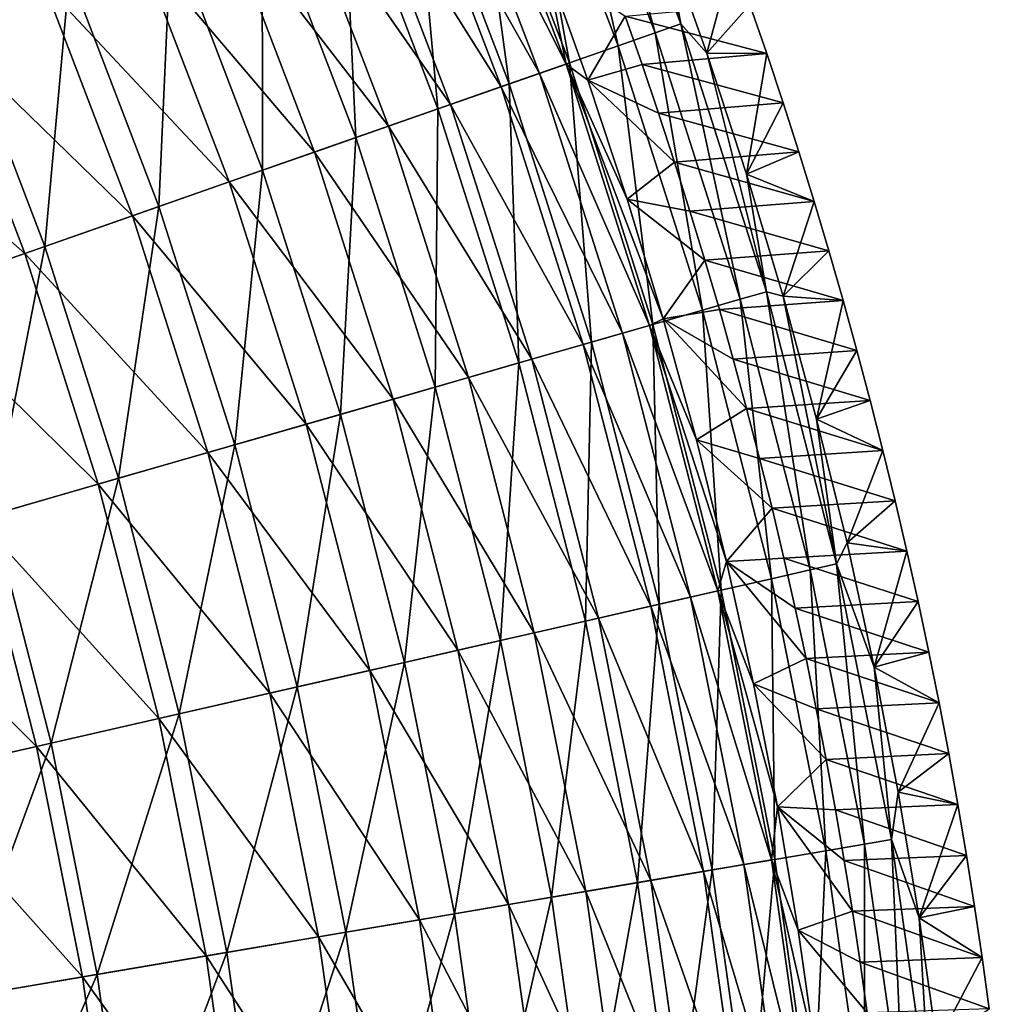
# Model space of a CAD drawing. Header units: millimetres. Extents: x -63 to 63, y -63 to 63.
# Tile 88 of 107: x 50 to 62, y 8 to 20. Entities that reach past the tile are written whole.
import ezdxf

# ---------------------------------------------------------------- set-up
doc = ezdxf.new("R2010")
doc.units = ezdxf.units.MM
doc.header["$LTSCALE"] = 106.095679
for name, color, linetype in [('10', 7, 'CONTINUOUS'), ('11', 7, 'CONTINUOUS'), ('7', 7, 'CONTINUOUS'), ('8', 7, 'CONTINUOUS'), ('9', 7, 'CONTINUOUS')]:
    doc.layers.add(name, color=color, linetype=linetype)

msp = doc.modelspace()

# ---------------------------------------------------------------- linework, layer by layer
at = {"layer": '10', "linetype": 'Continuous'}
for points in [[(56.732, 21.198, -42.056), (57.716, 20.533, -62.004), (57.255, 19.742, -42.056), (56.732, 21.198, -42.056)], [(57.716, 20.533, -62.004), (57.926, 19.934, -62.004), (57.255, 19.742, -42.056), (57.716, 20.533, -62.004)], [(57.926, 19.934, -62.004), (58.129, 19.333, -62.004), (57.255, 19.742, -42.056), (57.926, 19.934, -62.004)], [(58.129, 19.333, -62.004), (58.326, 18.73, -62.004), (57.255, 19.742, -42.056), (58.129, 19.333, -62.004)], [(57.255, 19.742, -42.056), (58.326, 18.73, -62.004), (57.741, 18.273, -42.056), (57.255, 19.742, -42.056)], [(58.326, 18.73, -62.004), (58.517, 18.125, -62.004), (57.741, 18.273, -42.056), (58.326, 18.73, -62.004)], [(58.517, 18.125, -62.004), (58.702, 17.518, -62.004), (57.741, 18.273, -42.056), (58.517, 18.125, -62.004)], [(57.741, 18.273, -42.056), (58.702, 17.518, -62.004), (58.188, 16.793, -42.056), (57.741, 18.273, -42.056)], [(58.702, 17.518, -62.004), (58.88, 16.909, -62.004), (58.188, 16.793, -42.056), (58.702, 17.518, -62.004)], [(58.88, 16.909, -62.004), (59.052, 16.298, -62.004), (58.188, 16.793, -42.056), (58.88, 16.909, -62.004)], [(59.052, 16.298, -62.004), (59.217, 15.686, -62.004), (58.188, 16.793, -42.056), (59.052, 16.298, -62.004)], [(58.188, 16.793, -42.056), (59.217, 15.686, -62.004), (58.598, 15.301, -42.056), (58.188, 16.793, -42.056)], [(59.217, 15.686, -62.004), (59.377, 15.071, -62.004), (58.598, 15.301, -42.056), (59.217, 15.686, -62.004)], [(59.377, 15.071, -62.004), (59.53, 14.456, -62.004), (58.598, 15.301, -42.056), (59.377, 15.071, -62.004)], [(58.598, 15.301, -42.056), (59.53, 14.456, -62.004), (58.97, 13.8, -42.056), (58.598, 15.301, -42.056)], [(59.53, 14.456, -62.004), (59.676, 13.838, -62.004), (58.97, 13.8, -42.056), (59.53, 14.456, -62.004)], [(59.676, 13.838, -62.004), (59.816, 13.22, -62.004), (58.97, 13.8, -42.056), (59.676, 13.838, -62.004)], [(59.816, 13.22, -62.004), (59.95, 12.599, -62.004), (58.97, 13.8, -42.056), (59.816, 13.22, -62.004)], [(58.97, 13.8, -42.056), (59.95, 12.599, -62.004), (59.303, 12.289, -42.056), (58.97, 13.8, -42.056)], [(59.95, 12.599, -62.004), (60.077, 11.978, -62.004), (59.303, 12.289, -42.056), (59.95, 12.599, -62.004)], [(60.077, 11.978, -62.004), (60.198, 11.355, -62.004), (59.303, 12.289, -42.056), (60.077, 11.978, -62.004)], [(59.303, 12.289, -42.056), (60.198, 11.355, -62.004), (59.598, 10.77, -42.056), (59.303, 12.289, -42.056)], [(60.198, 11.355, -62.004), (60.313, 10.731, -62.004), (59.598, 10.77, -42.056), (60.198, 11.355, -62.004)], [(60.313, 10.731, -62.004), (60.42, 10.105, -62.004), (59.598, 10.77, -42.056), (60.313, 10.731, -62.004)], [(60.42, 10.105, -62.004), (60.522, 9.479, -62.004), (59.598, 10.77, -42.056), (60.42, 10.105, -62.004)], [(59.598, 10.77, -42.056), (60.522, 9.479, -62.004), (59.853, 9.245, -42.056), (59.598, 10.77, -42.056)], [(60.522, 9.479, -62.004), (60.617, 8.852, -62.004), (59.853, 9.245, -42.056), (60.522, 9.479, -62.004)], [(60.617, 8.852, -62.004), (60.705, 8.223, -62.004), (59.853, 9.245, -42.056), (60.617, 8.852, -62.004)], [(59.853, 9.245, -42.056), (60.705, 8.223, -62.004), (60.07, 7.713, -42.056), (59.853, 9.245, -42.056)]]:
    msp.add_3dface(points, dxfattribs=at)
at = {"layer": '11', "linetype": 'Continuous'}
for points in [[(49.238, 20.395, -15.327), (48.017, 23.124, -15.327), (50.539, 20.934, -18.095), (49.238, 20.395, -15.327)], [(55.78, 23.105, -38.96), (56.987, 19.941, -38.96), (55.46, 22.972, -35.874), (55.78, 23.105, -38.96)], [(55.78, 23.105, -38.96), (56.732, 21.198, -42.056), (56.987, 19.941, -38.96), (55.78, 23.105, -38.96)], [(56.661, 19.826, -35.874), (54.994, 22.779, -32.81), (55.46, 22.972, -35.874), (56.661, 19.826, -35.874)], [(56.987, 19.941, -38.96), (56.661, 19.826, -35.874), (55.46, 22.972, -35.874), (56.987, 19.941, -38.96)], [(56.185, 19.66, -32.81), (54.384, 22.527, -29.776), (54.994, 22.779, -32.81), (56.185, 19.66, -32.81)], [(56.185, 19.66, -32.81), (54.994, 22.779, -32.81), (56.661, 19.826, -35.874), (56.185, 19.66, -32.81)], [(55.562, 19.442, -29.776), (53.632, 22.215, -26.779), (54.384, 22.527, -29.776), (55.562, 19.442, -29.776)], [(55.562, 19.442, -29.776), (54.384, 22.527, -29.776), (56.185, 19.66, -32.81), (55.562, 19.442, -29.776)], [(54.793, 19.173, -26.779), (52.738, 21.845, -23.828), (53.632, 22.215, -26.779), (54.793, 19.173, -26.779)], [(54.793, 19.173, -26.779), (53.632, 22.215, -26.779), (55.562, 19.442, -29.776), (54.793, 19.173, -26.779)], [(53.88, 18.853, -23.828), (51.706, 21.417, -20.931), (52.738, 21.845, -23.828), (53.88, 18.853, -23.828)], [(53.88, 18.853, -23.828), (52.738, 21.845, -23.828), (54.793, 19.173, -26.779), (53.88, 18.853, -23.828)], [(52.826, 18.485, -20.931), (50.539, 20.934, -18.095), (51.706, 21.417, -20.931), (52.826, 18.485, -20.931)], [(52.826, 18.485, -20.931), (51.706, 21.417, -20.931), (53.88, 18.853, -23.828), (52.826, 18.485, -20.931)], [(56.732, 21.198, -42.056), (57.255, 19.742, -42.056), (56.987, 19.941, -38.96), (56.732, 21.198, -42.056)], [(51.633, 18.067, -18.095), (49.238, 20.395, -15.327), (50.539, 20.934, -18.095), (51.633, 18.067, -18.095)], [(51.633, 18.067, -18.095), (50.539, 20.934, -18.095), (52.826, 18.485, -20.931), (51.633, 18.067, -18.095)], [(50.304, 17.602, -15.327), (47.808, 19.803, -12.634), (49.238, 20.395, -15.327), (50.304, 17.602, -15.327)], [(50.304, 17.602, -15.327), (49.238, 20.395, -15.327), (51.633, 18.067, -18.095), (50.304, 17.602, -15.327)], [(56.987, 19.941, -38.96), (58.016, 16.714, -38.96), (56.661, 19.826, -35.874), (56.987, 19.941, -38.96)], [(57.255, 19.742, -42.056), (57.741, 18.273, -42.056), (56.987, 19.941, -38.96), (57.255, 19.742, -42.056)], [(57.741, 18.273, -42.056), (58.188, 16.793, -42.056), (56.987, 19.941, -38.96), (57.741, 18.273, -42.056)], [(56.987, 19.941, -38.96), (58.188, 16.793, -42.056), (58.016, 16.714, -38.96), (56.987, 19.941, -38.96)], [(57.683, 16.618, -35.874), (56.185, 19.66, -32.81), (56.661, 19.826, -35.874), (57.683, 16.618, -35.874)], [(58.016, 16.714, -38.96), (57.683, 16.618, -35.874), (56.661, 19.826, -35.874), (58.016, 16.714, -38.96)], [(48.843, 17.091, -12.634), (47.808, 19.803, -12.634), (50.304, 17.602, -15.327), (48.843, 17.091, -12.634)], [(57.199, 16.479, -32.81), (55.562, 19.442, -29.776), (56.185, 19.66, -32.81), (57.199, 16.479, -32.81)], [(57.199, 16.479, -32.81), (56.185, 19.66, -32.81), (57.683, 16.618, -35.874), (57.199, 16.479, -32.81)], [(56.565, 16.296, -29.776), (54.793, 19.173, -26.779), (55.562, 19.442, -29.776), (56.565, 16.296, -29.776)], [(56.565, 16.296, -29.776), (55.562, 19.442, -29.776), (57.199, 16.479, -32.81), (56.565, 16.296, -29.776)], [(55.782, 16.07, -26.779), (53.88, 18.853, -23.828), (54.793, 19.173, -26.779), (55.782, 16.07, -26.779)], [(55.782, 16.07, -26.779), (54.793, 19.173, -26.779), (56.565, 16.296, -29.776), (55.782, 16.07, -26.779)], [(54.853, 15.803, -23.828), (52.826, 18.485, -20.931), (53.88, 18.853, -23.828), (54.853, 15.803, -23.828)], [(54.853, 15.803, -23.828), (53.88, 18.853, -23.828), (55.782, 16.07, -26.779), (54.853, 15.803, -23.828)], [(53.779, 15.494, -20.931), (51.633, 18.067, -18.095), (52.826, 18.485, -20.931), (53.779, 15.494, -20.931)], [(53.779, 15.494, -20.931), (52.826, 18.485, -20.931), (54.853, 15.803, -23.828), (53.779, 15.494, -20.931)], [(52.565, 15.144, -18.095), (50.304, 17.602, -15.327), (51.633, 18.067, -18.095), (52.565, 15.144, -18.095)], [(52.565, 15.144, -18.095), (51.633, 18.067, -18.095), (53.779, 15.494, -20.931), (52.565, 15.144, -18.095)], [(51.212, 14.754, -15.327), (48.843, 17.091, -12.634), (50.304, 17.602, -15.327), (51.212, 14.754, -15.327)], [(51.212, 14.754, -15.327), (50.304, 17.602, -15.327), (52.565, 15.144, -18.095), (51.212, 14.754, -15.327)], [(49.725, 14.326, -12.634), (48.843, 17.091, -12.634), (51.212, 14.754, -15.327), (49.725, 14.326, -12.634)], [(58.188, 16.793, -42.056), (58.598, 15.301, -42.056), (58.016, 16.714, -38.96), (58.188, 16.793, -42.056)], [(58.016, 16.714, -38.96), (58.862, 13.435, -38.96), (57.683, 16.618, -35.874), (58.016, 16.714, -38.96)], [(58.598, 15.301, -42.056), (58.97, 13.8, -42.056), (58.016, 16.714, -38.96), (58.598, 15.301, -42.056)], [(58.016, 16.714, -38.96), (58.97, 13.8, -42.056), (58.862, 13.435, -38.96), (58.016, 16.714, -38.96)], [(58.524, 13.358, -35.874), (57.199, 16.479, -32.81), (57.683, 16.618, -35.874), (58.524, 13.358, -35.874)], [(58.862, 13.435, -38.96), (58.524, 13.358, -35.874), (57.683, 16.618, -35.874), (58.862, 13.435, -38.96)], [(58.033, 13.246, -32.81), (56.565, 16.296, -29.776), (57.199, 16.479, -32.81), (58.033, 13.246, -32.81)], [(58.033, 13.246, -32.81), (57.199, 16.479, -32.81), (58.524, 13.358, -35.874), (58.033, 13.246, -32.81)], [(57.389, 13.099, -29.776), (55.782, 16.07, -26.779), (56.565, 16.296, -29.776), (57.389, 13.099, -29.776)], [(57.389, 13.099, -29.776), (56.565, 16.296, -29.776), (58.033, 13.246, -32.81), (57.389, 13.099, -29.776)], [(56.595, 12.917, -26.779), (54.853, 15.803, -23.828), (55.782, 16.07, -26.779), (56.595, 12.917, -26.779)], [(56.595, 12.917, -26.779), (55.782, 16.07, -26.779), (57.389, 13.099, -29.776), (56.595, 12.917, -26.779)], [(55.652, 12.702, -23.828), (53.779, 15.494, -20.931), (54.853, 15.803, -23.828), (55.652, 12.702, -23.828)], [(55.652, 12.702, -23.828), (54.853, 15.803, -23.828), (56.595, 12.917, -26.779), (55.652, 12.702, -23.828)], [(54.563, 12.454, -20.931), (52.565, 15.144, -18.095), (53.779, 15.494, -20.931), (54.563, 12.454, -20.931)], [(54.563, 12.454, -20.931), (53.779, 15.494, -20.931), (55.652, 12.702, -23.828), (54.563, 12.454, -20.931)], [(53.331, 12.172, -18.095), (51.212, 14.754, -15.327), (52.565, 15.144, -18.095), (53.331, 12.172, -18.095)], [(53.331, 12.172, -18.095), (52.565, 15.144, -18.095), (54.563, 12.454, -20.931), (53.331, 12.172, -18.095)], [(51.959, 11.859, -15.327), (49.725, 14.326, -12.634), (51.212, 14.754, -15.327), (51.959, 11.859, -15.327)], [(51.959, 11.859, -15.327), (51.212, 14.754, -15.327), (53.331, 12.172, -18.095), (51.959, 11.859, -15.327)], [(50.45, 11.515, -12.634), (48.107, 13.859, -10.025), (49.725, 14.326, -12.634), (50.45, 11.515, -12.634)], [(50.45, 11.515, -12.634), (49.725, 14.326, -12.634), (51.959, 11.859, -15.327), (50.45, 11.515, -12.634)], [(48.809, 11.14, -10.025), (48.107, 13.859, -10.025), (50.45, 11.515, -12.634), (48.809, 11.14, -10.025)], [(58.97, 13.8, -42.056), (59.303, 12.289, -42.056), (58.862, 13.435, -38.96), (58.97, 13.8, -42.056)], [(58.862, 13.435, -38.96), (59.522, 10.113, -38.96), (58.524, 13.358, -35.874), (58.862, 13.435, -38.96)], [(59.303, 12.289, -42.056), (59.598, 10.77, -42.056), (58.862, 13.435, -38.96), (59.303, 12.289, -42.056)], [(58.862, 13.435, -38.96), (59.598, 10.77, -42.056), (59.522, 10.113, -38.96), (58.862, 13.435, -38.96)], [(59.181, 10.055, -35.874), (58.033, 13.246, -32.81), (58.524, 13.358, -35.874), (59.181, 10.055, -35.874)], [(59.522, 10.113, -38.96), (59.181, 10.055, -35.874), (58.524, 13.358, -35.874), (59.522, 10.113, -38.96)], [(58.684, 9.971, -32.81), (57.389, 13.099, -29.776), (58.033, 13.246, -32.81), (58.684, 9.971, -32.81)], [(58.684, 9.971, -32.81), (58.033, 13.246, -32.81), (59.181, 10.055, -35.874), (58.684, 9.971, -32.81)], [(58.034, 9.86, -29.776), (56.595, 12.917, -26.779), (57.389, 13.099, -29.776), (58.034, 9.86, -29.776)], [(58.034, 9.86, -29.776), (57.389, 13.099, -29.776), (58.684, 9.971, -32.81), (58.034, 9.86, -29.776)], [(57.23, 9.724, -26.779), (55.652, 12.702, -23.828), (56.595, 12.917, -26.779), (57.23, 9.724, -26.779)], [(57.23, 9.724, -26.779), (56.595, 12.917, -26.779), (58.034, 9.86, -29.776), (57.23, 9.724, -26.779)], [(56.277, 9.562, -23.828), (54.563, 12.454, -20.931), (55.652, 12.702, -23.828), (56.277, 9.562, -23.828)], [(56.277, 9.562, -23.828), (55.652, 12.702, -23.828), (57.23, 9.724, -26.779), (56.277, 9.562, -23.828)], [(55.176, 9.375, -20.931), (53.331, 12.172, -18.095), (54.563, 12.454, -20.931), (55.176, 9.375, -20.931)], [(55.176, 9.375, -20.931), (54.563, 12.454, -20.931), (56.277, 9.562, -23.828), (55.176, 9.375, -20.931)], [(53.93, 9.163, -18.095), (51.959, 11.859, -15.327), (53.331, 12.172, -18.095), (53.93, 9.163, -18.095)], [(53.93, 9.163, -18.095), (53.331, 12.172, -18.095), (55.176, 9.375, -20.931), (53.93, 9.163, -18.095)], [(52.542, 8.927, -15.327), (50.45, 11.515, -12.634), (51.959, 11.859, -15.327), (52.542, 8.927, -15.327)], [(52.542, 8.927, -15.327), (51.959, 11.859, -15.327), (53.93, 9.163, -18.095), (52.542, 8.927, -15.327)], [(51.016, 8.668, -12.634), (48.809, 11.14, -10.025), (50.45, 11.515, -12.634), (51.016, 8.668, -12.634)], [(51.016, 8.668, -12.634), (50.45, 11.515, -12.634), (52.542, 8.927, -15.327), (51.016, 8.668, -12.634)], [(49.357, 8.386, -10.025), (48.809, 11.14, -10.025), (51.016, 8.668, -12.634), (49.357, 8.386, -10.025)], [(59.598, 10.77, -42.056), (59.853, 9.245, -42.056), (59.522, 10.113, -38.96), (59.598, 10.77, -42.056)], [(59.522, 10.113, -38.96), (59.996, 6.76, -38.96), (59.181, 10.055, -35.874), (59.522, 10.113, -38.96)], [(59.853, 9.245, -42.056), (60.07, 7.713, -42.056), (59.522, 10.113, -38.96), (59.853, 9.245, -42.056)], [(59.522, 10.113, -38.96), (60.07, 7.713, -42.056), (59.996, 6.76, -38.96), (59.522, 10.113, -38.96)], [(59.151, 6.665, -32.81), (58.034, 9.86, -29.776), (58.684, 9.971, -32.81), (59.151, 6.665, -32.81)], [(59.652, 6.721, -35.874), (58.684, 9.971, -32.81), (59.181, 10.055, -35.874), (59.652, 6.721, -35.874)], [(59.151, 6.665, -32.81), (58.684, 9.971, -32.81), (59.652, 6.721, -35.874), (59.151, 6.665, -32.81)], [(59.996, 6.76, -38.96), (59.652, 6.721, -35.874), (59.181, 10.055, -35.874), (59.996, 6.76, -38.96)], [(58.495, 6.591, -29.776), (57.23, 9.724, -26.779), (58.034, 9.86, -29.776), (58.495, 6.591, -29.776)], [(58.495, 6.591, -29.776), (58.034, 9.86, -29.776), (59.151, 6.665, -32.81), (58.495, 6.591, -29.776)], [(57.686, 6.5, -26.779), (56.277, 9.562, -23.828), (57.23, 9.724, -26.779), (57.686, 6.5, -26.779)], [(57.686, 6.5, -26.779), (57.23, 9.724, -26.779), (58.495, 6.591, -29.776), (57.686, 6.5, -26.779)], [(56.725, 6.391, -23.828), (55.176, 9.375, -20.931), (56.277, 9.562, -23.828), (56.725, 6.391, -23.828)], [(56.725, 6.391, -23.828), (56.277, 9.562, -23.828), (57.686, 6.5, -26.779), (56.725, 6.391, -23.828)], [(55.615, 6.266, -20.931), (53.93, 9.163, -18.095), (55.176, 9.375, -20.931), (55.615, 6.266, -20.931)], [(55.615, 6.266, -20.931), (55.176, 9.375, -20.931), (56.725, 6.391, -23.828), (55.615, 6.266, -20.931)], [(54.359, 6.125, -18.095), (52.542, 8.927, -15.327), (53.93, 9.163, -18.095), (54.359, 6.125, -18.095)], [(54.359, 6.125, -18.095), (53.93, 9.163, -18.095), (55.615, 6.266, -20.931), (54.359, 6.125, -18.095)], [(52.96, 5.967, -15.327), (51.016, 8.668, -12.634), (52.542, 8.927, -15.327), (52.96, 5.967, -15.327)], [(52.96, 5.967, -15.327), (52.542, 8.927, -15.327), (54.359, 6.125, -18.095), (52.96, 5.967, -15.327)], [(51.422, 5.794, -12.634), (49.357, 8.386, -10.025), (51.016, 8.668, -12.634), (51.422, 5.794, -12.634)], [(51.422, 5.794, -12.634), (51.016, 8.668, -12.634), (52.96, 5.967, -15.327), (51.422, 5.794, -12.634)], [(49.749, 5.605, -10.025), (49.357, 8.386, -10.025), (51.422, 5.794, -12.634), (49.749, 5.605, -10.025)]]:
    msp.add_3dface(points, dxfattribs=at)
at = {"layer": '7', "linetype": 'Continuous'}
for points in [[(57.168, 23.68, -38.933), (56.858, 23.551, -35.872), (58.089, 20.326, -35.872), (57.168, 23.68, -38.933)], [(58.406, 20.437, -38.933), (57.634, 23.022, -42.004), (57.168, 23.68, -38.933), (58.406, 20.437, -38.933)], [(58.406, 20.437, -38.933), (57.168, 23.68, -38.933), (58.089, 20.326, -35.872), (58.406, 20.437, -38.933)], [(56.408, 23.365, -32.831), (57.63, 20.165, -32.831), (56.858, 23.551, -35.872), (56.408, 23.365, -32.831)], [(56.858, 23.551, -35.872), (57.63, 20.165, -32.831), (58.089, 20.326, -35.872), (56.858, 23.551, -35.872)], [(55.819, 23.121, -29.818), (57.028, 19.955, -29.818), (56.408, 23.365, -32.831), (55.819, 23.121, -29.818)], [(56.408, 23.365, -32.831), (57.028, 19.955, -29.818), (57.63, 20.165, -32.831), (56.408, 23.365, -32.831)], [(55.093, 22.82, -26.841), (56.286, 19.695, -26.841), (55.819, 23.121, -29.818), (55.093, 22.82, -26.841)], [(55.819, 23.121, -29.818), (56.286, 19.695, -26.841), (57.028, 19.955, -29.818), (55.819, 23.121, -29.818)], [(58.199, 21.555, -42.004), (57.634, 23.022, -42.004), (58.406, 20.437, -38.933), (58.199, 21.555, -42.004)], [(54.232, 22.464, -23.906), (55.406, 19.387, -23.906), (55.093, 22.82, -26.841), (54.232, 22.464, -23.906)], [(55.093, 22.82, -26.841), (55.406, 19.387, -23.906), (56.286, 19.695, -26.841), (55.093, 22.82, -26.841)], [(53.237, 22.052, -21.021), (54.39, 19.032, -21.021), (54.232, 22.464, -23.906), (53.237, 22.052, -21.021)], [(54.232, 22.464, -23.906), (54.39, 19.032, -21.021), (55.406, 19.387, -23.906), (54.232, 22.464, -23.906)], [(52.111, 21.585, -18.193), (53.24, 18.629, -18.193), (53.237, 22.052, -21.021), (52.111, 21.585, -18.193)], [(53.237, 22.052, -21.021), (53.24, 18.629, -18.193), (54.39, 19.032, -21.021), (53.237, 22.052, -21.021)], [(50.857, 21.066, -15.428), (51.959, 18.181, -15.428), (52.111, 21.585, -18.193), (50.857, 21.066, -15.428)], [(52.111, 21.585, -18.193), (51.959, 18.181, -15.428), (53.24, 18.629, -18.193), (52.111, 21.585, -18.193)], [(58.726, 20.073, -42.004), (58.199, 21.555, -42.004), (58.406, 20.437, -38.933), (58.726, 20.073, -42.004)], [(49.479, 20.495, -12.735), (50.55, 17.688, -12.735), (50.857, 21.066, -15.428), (49.479, 20.495, -12.735)], [(50.857, 21.066, -15.428), (50.55, 17.688, -12.735), (51.959, 18.181, -15.428), (50.857, 21.066, -15.428)], [(49.479, 20.495, -12.735), (49.017, 17.152, -10.119), (50.55, 17.688, -12.735), (49.479, 20.495, -12.735)], [(58.406, 20.437, -38.933), (58.089, 20.326, -35.872), (59.138, 17.037, -35.872), (58.406, 20.437, -38.933)], [(59.46, 17.13, -38.933), (58.726, 20.073, -42.004), (58.406, 20.437, -38.933), (59.46, 17.13, -38.933)], [(59.46, 17.13, -38.933), (58.406, 20.437, -38.933), (59.138, 17.037, -35.872), (59.46, 17.13, -38.933)], [(57.63, 20.165, -32.831), (58.67, 16.902, -32.831), (58.089, 20.326, -35.872), (57.63, 20.165, -32.831)], [(58.089, 20.326, -35.872), (58.67, 16.902, -32.831), (59.138, 17.037, -35.872), (58.089, 20.326, -35.872)], [(57.028, 19.955, -29.818), (58.057, 16.726, -29.818), (57.63, 20.165, -32.831), (57.028, 19.955, -29.818)], [(57.63, 20.165, -32.831), (58.057, 16.726, -29.818), (58.67, 16.902, -32.831), (57.63, 20.165, -32.831)], [(59.216, 18.579, -42.004), (58.726, 20.073, -42.004), (59.46, 17.13, -38.933), (59.216, 18.579, -42.004)], [(56.286, 19.695, -26.841), (57.302, 16.508, -26.841), (57.028, 19.955, -29.818), (56.286, 19.695, -26.841)], [(57.028, 19.955, -29.818), (57.302, 16.508, -26.841), (58.057, 16.726, -29.818), (57.028, 19.955, -29.818)], [(55.406, 19.387, -23.906), (56.406, 16.25, -23.906), (56.286, 19.695, -26.841), (55.406, 19.387, -23.906)], [(56.286, 19.695, -26.841), (56.406, 16.25, -23.906), (57.302, 16.508, -26.841), (56.286, 19.695, -26.841)], [(54.39, 19.032, -21.021), (55.371, 15.952, -21.021), (55.406, 19.387, -23.906), (54.39, 19.032, -21.021)], [(55.406, 19.387, -23.906), (55.371, 15.952, -21.021), (56.406, 16.25, -23.906), (55.406, 19.387, -23.906)], [(53.24, 18.629, -18.193), (54.201, 15.615, -18.193), (54.39, 19.032, -21.021), (53.24, 18.629, -18.193)], [(54.39, 19.032, -21.021), (54.201, 15.615, -18.193), (55.371, 15.952, -21.021), (54.39, 19.032, -21.021)], [(51.959, 18.181, -15.428), (52.896, 15.239, -15.428), (53.24, 18.629, -18.193), (51.959, 18.181, -15.428)], [(53.24, 18.629, -18.193), (52.896, 15.239, -15.428), (54.201, 15.615, -18.193), (53.24, 18.629, -18.193)], [(59.668, 17.073, -42.004), (59.216, 18.579, -42.004), (59.46, 17.13, -38.933), (59.668, 17.073, -42.004)], [(50.55, 17.688, -12.735), (51.462, 14.826, -12.735), (51.959, 18.181, -15.428), (50.55, 17.688, -12.735)], [(51.959, 18.181, -15.428), (51.462, 14.826, -12.735), (52.896, 15.239, -15.428), (51.959, 18.181, -15.428)], [(49.017, 17.152, -10.119), (49.901, 14.376, -10.119), (50.55, 17.688, -12.735), (49.017, 17.152, -10.119)], [(50.55, 17.688, -12.735), (49.901, 14.376, -10.119), (51.462, 14.826, -12.735), (50.55, 17.688, -12.735)], [(58.67, 16.902, -32.831), (59.525, 13.586, -32.831), (59.138, 17.037, -35.872), (58.67, 16.902, -32.831)], [(59.46, 17.13, -38.933), (59.138, 17.037, -35.872), (60, 13.695, -35.872), (59.46, 17.13, -38.933)], [(59.138, 17.037, -35.872), (59.525, 13.586, -32.831), (60, 13.695, -35.872), (59.138, 17.037, -35.872)], [(60.327, 13.769, -38.933), (59.668, 17.073, -42.004), (59.46, 17.13, -38.933), (60.327, 13.769, -38.933)], [(60.327, 13.769, -38.933), (59.46, 17.13, -38.933), (60, 13.695, -35.872), (60.327, 13.769, -38.933)], [(60.081, 15.556, -42.004), (59.668, 17.073, -42.004), (60.327, 13.769, -38.933), (60.081, 15.556, -42.004)], [(58.057, 16.726, -29.818), (58.904, 13.444, -29.818), (58.67, 16.902, -32.831), (58.057, 16.726, -29.818)], [(58.67, 16.902, -32.831), (58.904, 13.444, -29.818), (59.525, 13.586, -32.831), (58.67, 16.902, -32.831)], [(57.302, 16.508, -26.841), (58.138, 13.27, -26.841), (58.057, 16.726, -29.818), (57.302, 16.508, -26.841)], [(58.057, 16.726, -29.818), (58.138, 13.27, -26.841), (58.904, 13.444, -29.818), (58.057, 16.726, -29.818)], [(56.406, 16.25, -23.906), (57.229, 13.062, -23.906), (57.302, 16.508, -26.841), (56.406, 16.25, -23.906)], [(57.302, 16.508, -26.841), (57.229, 13.062, -23.906), (58.138, 13.27, -26.841), (57.302, 16.508, -26.841)], [(55.371, 15.952, -21.021), (56.179, 12.822, -21.021), (56.406, 16.25, -23.906), (55.371, 15.952, -21.021)], [(56.406, 16.25, -23.906), (56.179, 12.822, -21.021), (57.229, 13.062, -23.906), (56.406, 16.25, -23.906)], [(54.201, 15.615, -18.193), (54.991, 12.551, -18.193), (55.371, 15.952, -21.021), (54.201, 15.615, -18.193)], [(55.371, 15.952, -21.021), (54.991, 12.551, -18.193), (56.179, 12.822, -21.021), (55.371, 15.952, -21.021)], [(52.896, 15.239, -15.428), (53.668, 12.249, -15.428), (54.201, 15.615, -18.193), (52.896, 15.239, -15.428)], [(54.201, 15.615, -18.193), (53.668, 12.249, -15.428), (54.991, 12.551, -18.193), (54.201, 15.615, -18.193)], [(60.456, 14.029, -42.004), (60.081, 15.556, -42.004), (60.327, 13.769, -38.933), (60.456, 14.029, -42.004)], [(51.462, 14.826, -12.735), (52.212, 11.917, -12.735), (52.896, 15.239, -15.428), (51.462, 14.826, -12.735)], [(52.896, 15.239, -15.428), (52.212, 11.917, -12.735), (53.668, 12.249, -15.428), (52.896, 15.239, -15.428)], [(49.901, 14.376, -10.119), (50.629, 11.556, -10.119), (51.462, 14.826, -12.735), (49.901, 14.376, -10.119)], [(51.462, 14.826, -12.735), (50.629, 11.556, -10.119), (52.212, 11.917, -12.735), (51.462, 14.826, -12.735)], [(49.901, 14.376, -10.119), (48.921, 11.166, -7.586), (50.629, 11.556, -10.119), (49.901, 14.376, -10.119)], [(60.792, 12.493, -42.004), (60.456, 14.029, -42.004), (60.327, 13.769, -38.933), (60.792, 12.493, -42.004)], [(60.327, 13.769, -38.933), (60, 13.695, -35.872), (60.673, 10.309, -35.872), (60.327, 13.769, -38.933)], [(61.004, 10.365, -38.933), (60.792, 12.493, -42.004), (60.327, 13.769, -38.933), (61.004, 10.365, -38.933)], [(61.004, 10.365, -38.933), (60.327, 13.769, -38.933), (60.673, 10.309, -35.872), (61.004, 10.365, -38.933)], [(59.525, 13.586, -32.831), (60.193, 10.227, -32.831), (60, 13.695, -35.872), (59.525, 13.586, -32.831)], [(60, 13.695, -35.872), (60.193, 10.227, -32.831), (60.673, 10.309, -35.872), (60, 13.695, -35.872)], [(58.904, 13.444, -29.818), (59.565, 10.12, -29.818), (59.525, 13.586, -32.831), (58.904, 13.444, -29.818)], [(59.525, 13.586, -32.831), (59.565, 10.12, -29.818), (60.193, 10.227, -32.831), (59.525, 13.586, -32.831)], [(58.138, 13.27, -26.841), (58.79, 9.989, -26.841), (58.904, 13.444, -29.818), (58.138, 13.27, -26.841)], [(58.904, 13.444, -29.818), (58.79, 9.989, -26.841), (59.565, 10.12, -29.818), (58.904, 13.444, -29.818)], [(57.229, 13.062, -23.906), (57.871, 9.833, -23.906), (58.138, 13.27, -26.841), (57.229, 13.062, -23.906)], [(58.138, 13.27, -26.841), (57.871, 9.833, -23.906), (58.79, 9.989, -26.841), (58.138, 13.27, -26.841)], [(56.179, 12.822, -21.021), (56.809, 9.652, -21.021), (57.229, 13.062, -23.906), (56.179, 12.822, -21.021)], [(57.229, 13.062, -23.906), (56.809, 9.652, -21.021), (57.871, 9.833, -23.906), (57.229, 13.062, -23.906)], [(54.991, 12.551, -18.193), (55.608, 9.448, -18.193), (56.179, 12.822, -21.021), (54.991, 12.551, -18.193)], [(56.179, 12.822, -21.021), (55.608, 9.448, -18.193), (56.809, 9.652, -21.021), (56.179, 12.822, -21.021)], [(53.668, 12.249, -15.428), (54.27, 9.221, -15.428), (54.991, 12.551, -18.193), (53.668, 12.249, -15.428)], [(54.991, 12.551, -18.193), (54.27, 9.221, -15.428), (55.608, 9.448, -18.193), (54.991, 12.551, -18.193)], [(61.089, 10.949, -42.004), (60.792, 12.493, -42.004), (61.004, 10.365, -38.933), (61.089, 10.949, -42.004)], [(52.212, 11.917, -12.735), (52.798, 8.971, -12.735), (53.668, 12.249, -15.428), (52.212, 11.917, -12.735)], [(53.668, 12.249, -15.428), (52.798, 8.971, -12.735), (54.27, 9.221, -15.428), (53.668, 12.249, -15.428)], [(50.629, 11.556, -10.119), (51.197, 8.699, -10.119), (52.212, 11.917, -12.735), (50.629, 11.556, -10.119)], [(52.212, 11.917, -12.735), (51.197, 8.699, -10.119), (52.798, 8.971, -12.735), (52.212, 11.917, -12.735)], [(48.921, 11.166, -7.586), (49.47, 8.405, -7.586), (50.629, 11.556, -10.119), (48.921, 11.166, -7.586)], [(50.629, 11.556, -10.119), (49.47, 8.405, -7.586), (51.197, 8.699, -10.119), (50.629, 11.556, -10.119)], [(61.346, 9.398, -42.004), (61.089, 10.949, -42.004), (61.004, 10.365, -38.933), (61.346, 9.398, -42.004)], [(61.004, 10.365, -38.933), (60.673, 10.309, -35.872), (61.156, 6.891, -35.872), (61.004, 10.365, -38.933)], [(61.49, 6.928, -38.933), (61.346, 9.398, -42.004), (61.004, 10.365, -38.933), (61.49, 6.928, -38.933)], [(61.49, 6.928, -38.933), (61.004, 10.365, -38.933), (61.156, 6.891, -35.872), (61.49, 6.928, -38.933)], [(59.565, 10.12, -29.818), (60.039, 6.765, -29.818), (60.193, 10.227, -32.831), (59.565, 10.12, -29.818)], [(60.193, 10.227, -32.831), (60.039, 6.765, -29.818), (60.672, 6.836, -32.831), (60.193, 10.227, -32.831)], [(60.193, 10.227, -32.831), (60.672, 6.836, -32.831), (60.673, 10.309, -35.872), (60.193, 10.227, -32.831)], [(60.673, 10.309, -35.872), (60.672, 6.836, -32.831), (61.156, 6.891, -35.872), (60.673, 10.309, -35.872)], [(58.79, 9.989, -26.841), (59.258, 6.677, -26.841), (59.565, 10.12, -29.818), (58.79, 9.989, -26.841)], [(59.565, 10.12, -29.818), (59.258, 6.677, -26.841), (60.039, 6.765, -29.818), (59.565, 10.12, -29.818)], [(57.871, 9.833, -23.906), (58.331, 6.572, -23.906), (58.79, 9.989, -26.841), (57.871, 9.833, -23.906)], [(58.79, 9.989, -26.841), (58.331, 6.572, -23.906), (59.258, 6.677, -26.841), (58.79, 9.989, -26.841)], [(56.809, 9.652, -21.021), (57.261, 6.452, -21.021), (57.871, 9.833, -23.906), (56.809, 9.652, -21.021)], [(57.871, 9.833, -23.906), (57.261, 6.452, -21.021), (58.331, 6.572, -23.906), (57.871, 9.833, -23.906)], [(55.608, 9.448, -18.193), (56.05, 6.315, -18.193), (56.809, 9.652, -21.021), (55.608, 9.448, -18.193)], [(56.809, 9.652, -21.021), (56.05, 6.315, -18.193), (57.261, 6.452, -21.021), (56.809, 9.652, -21.021)], [(54.27, 9.221, -15.428), (54.702, 6.163, -15.428), (55.608, 9.448, -18.193), (54.27, 9.221, -15.428)], [(55.608, 9.448, -18.193), (54.702, 6.163, -15.428), (56.05, 6.315, -18.193), (55.608, 9.448, -18.193)], [(61.565, 7.841, -42.004), (61.346, 9.398, -42.004), (61.49, 6.928, -38.933), (61.565, 7.841, -42.004)], [(52.798, 8.971, -12.735), (53.218, 5.996, -12.735), (54.27, 9.221, -15.428), (52.798, 8.971, -12.735)], [(54.27, 9.221, -15.428), (53.218, 5.996, -12.735), (54.702, 6.163, -15.428), (54.27, 9.221, -15.428)], [(51.197, 8.699, -10.119), (51.604, 5.814, -10.119), (52.798, 8.971, -12.735), (51.197, 8.699, -10.119)], [(52.798, 8.971, -12.735), (51.604, 5.814, -10.119), (53.218, 5.996, -12.735), (52.798, 8.971, -12.735)], [(49.47, 8.405, -7.586), (49.863, 5.618, -7.586), (51.197, 8.699, -10.119), (49.47, 8.405, -7.586)], [(51.197, 8.699, -10.119), (49.863, 5.618, -7.586), (51.604, 5.814, -10.119), (51.197, 8.699, -10.119)]]:
    msp.add_3dface(points, dxfattribs=at)
at = {"layer": '8', "linetype": 'Continuous'}
for points in [[(58.199, 21.555, -42.004), (58.726, 20.073, -42.004), (59.045, 21.274, -62.004), (58.199, 21.555, -42.004)], [(59.045, 21.274, -62.004), (58.726, 20.073, -42.004), (59.258, 20.672, -62.004), (59.045, 21.274, -62.004)], [(59.258, 20.672, -62.004), (58.726, 20.073, -42.004), (59.465, 20.069, -62.004), (59.258, 20.672, -62.004)], [(58.726, 20.073, -42.004), (59.216, 18.579, -42.004), (59.465, 20.069, -62.004), (58.726, 20.073, -42.004)], [(59.465, 20.069, -62.004), (59.216, 18.579, -42.004), (59.666, 19.463, -62.004), (59.465, 20.069, -62.004)], [(59.666, 19.463, -62.004), (59.216, 18.579, -42.004), (59.861, 18.855, -62.004), (59.666, 19.463, -62.004)], [(59.861, 18.855, -62.004), (59.216, 18.579, -42.004), (60.05, 18.245, -62.004), (59.861, 18.855, -62.004)], [(59.216, 18.579, -42.004), (59.668, 17.073, -42.004), (60.05, 18.245, -62.004), (59.216, 18.579, -42.004)], [(60.05, 18.245, -62.004), (59.668, 17.073, -42.004), (60.233, 17.633, -62.004), (60.05, 18.245, -62.004)], [(60.233, 17.633, -62.004), (59.668, 17.073, -42.004), (60.409, 17.02, -62.004), (60.233, 17.633, -62.004)], [(59.668, 17.073, -42.004), (60.081, 15.556, -42.004), (60.409, 17.02, -62.004), (59.668, 17.073, -42.004)], [(60.409, 17.02, -62.004), (60.081, 15.556, -42.004), (60.579, 16.405, -62.004), (60.409, 17.02, -62.004)], [(60.579, 16.405, -62.004), (60.081, 15.556, -42.004), (60.742, 15.788, -62.004), (60.579, 16.405, -62.004)], [(60.742, 15.788, -62.004), (60.081, 15.556, -42.004), (60.9, 15.169, -62.004), (60.742, 15.788, -62.004)], [(60.081, 15.556, -42.004), (60.456, 14.029, -42.004), (60.9, 15.169, -62.004), (60.081, 15.556, -42.004)], [(60.9, 15.169, -62.004), (60.456, 14.029, -42.004), (61.051, 14.549, -62.004), (60.9, 15.169, -62.004)], [(61.051, 14.549, -62.004), (60.456, 14.029, -42.004), (61.196, 13.927, -62.004), (61.051, 14.549, -62.004)], [(60.456, 14.029, -42.004), (60.792, 12.493, -42.004), (61.196, 13.927, -62.004), (60.456, 14.029, -42.004)], [(61.196, 13.927, -62.004), (60.792, 12.493, -42.004), (61.334, 13.304, -62.004), (61.196, 13.927, -62.004)], [(61.334, 13.304, -62.004), (60.792, 12.493, -42.004), (61.466, 12.679, -62.004), (61.334, 13.304, -62.004)], [(61.466, 12.679, -62.004), (60.792, 12.493, -42.004), (61.592, 12.053, -62.004), (61.466, 12.679, -62.004)], [(60.792, 12.493, -42.004), (61.089, 10.949, -42.004), (61.592, 12.053, -62.004), (60.792, 12.493, -42.004)], [(61.592, 12.053, -62.004), (61.089, 10.949, -42.004), (61.712, 11.426, -62.004), (61.592, 12.053, -62.004)], [(61.712, 11.426, -62.004), (61.089, 10.949, -42.004), (61.825, 10.798, -62.004), (61.712, 11.426, -62.004)], [(61.089, 10.949, -42.004), (61.346, 9.398, -42.004), (61.825, 10.798, -62.004), (61.089, 10.949, -42.004)], [(61.825, 10.798, -62.004), (61.346, 9.398, -42.004), (61.931, 10.169, -62.004), (61.825, 10.798, -62.004)], [(61.931, 10.169, -62.004), (61.346, 9.398, -42.004), (62.032, 9.538, -62.004), (61.931, 10.169, -62.004)], [(62.032, 9.538, -62.004), (61.346, 9.398, -42.004), (62.125, 8.907, -62.004), (62.032, 9.538, -62.004)], [(61.346, 9.398, -42.004), (61.565, 7.841, -42.004), (62.125, 8.907, -62.004), (61.346, 9.398, -42.004)], [(62.125, 8.907, -62.004), (61.565, 7.841, -42.004), (62.213, 8.274, -62.004), (62.125, 8.907, -62.004)]]:
    msp.add_3dface(points, dxfattribs=at)
at = {"layer": '9', "linetype": 'Continuous'}
for points in [[(59.258, 20.672, -62.004), (59.465, 20.069, -62.004), (57.716, 20.533, -62.004), (59.258, 20.672, -62.004)], [(57.716, 20.533, -62.004), (59.465, 20.069, -62.004), (57.926, 19.934, -62.004), (57.716, 20.533, -62.004)], [(59.465, 20.069, -62.004), (59.666, 19.463, -62.004), (57.926, 19.934, -62.004), (59.465, 20.069, -62.004)], [(57.926, 19.934, -62.004), (59.666, 19.463, -62.004), (58.129, 19.333, -62.004), (57.926, 19.934, -62.004)], [(59.666, 19.463, -62.004), (59.861, 18.855, -62.004), (58.129, 19.333, -62.004), (59.666, 19.463, -62.004)], [(58.129, 19.333, -62.004), (59.861, 18.855, -62.004), (58.326, 18.73, -62.004), (58.129, 19.333, -62.004)], [(59.861, 18.855, -62.004), (60.05, 18.245, -62.004), (58.326, 18.73, -62.004), (59.861, 18.855, -62.004)], [(58.326, 18.73, -62.004), (60.05, 18.245, -62.004), (58.517, 18.125, -62.004), (58.326, 18.73, -62.004)], [(60.05, 18.245, -62.004), (60.233, 17.633, -62.004), (58.517, 18.125, -62.004), (60.05, 18.245, -62.004)], [(58.517, 18.125, -62.004), (60.233, 17.633, -62.004), (58.702, 17.518, -62.004), (58.517, 18.125, -62.004)], [(60.233, 17.633, -62.004), (60.409, 17.02, -62.004), (58.702, 17.518, -62.004), (60.233, 17.633, -62.004)], [(58.702, 17.518, -62.004), (60.409, 17.02, -62.004), (58.88, 16.909, -62.004), (58.702, 17.518, -62.004)], [(60.409, 17.02, -62.004), (60.579, 16.405, -62.004), (58.88, 16.909, -62.004), (60.409, 17.02, -62.004)], [(58.88, 16.909, -62.004), (60.579, 16.405, -62.004), (59.052, 16.298, -62.004), (58.88, 16.909, -62.004)], [(60.579, 16.405, -62.004), (60.742, 15.788, -62.004), (59.052, 16.298, -62.004), (60.579, 16.405, -62.004)], [(59.052, 16.298, -62.004), (60.742, 15.788, -62.004), (59.217, 15.686, -62.004), (59.052, 16.298, -62.004)], [(60.742, 15.788, -62.004), (60.9, 15.169, -62.004), (59.217, 15.686, -62.004), (60.742, 15.788, -62.004)], [(59.217, 15.686, -62.004), (60.9, 15.169, -62.004), (59.377, 15.071, -62.004), (59.217, 15.686, -62.004)], [(60.9, 15.169, -62.004), (61.051, 14.549, -62.004), (59.377, 15.071, -62.004), (60.9, 15.169, -62.004)], [(59.377, 15.071, -62.004), (61.051, 14.549, -62.004), (59.53, 14.456, -62.004), (59.377, 15.071, -62.004)], [(61.051, 14.549, -62.004), (61.196, 13.927, -62.004), (59.53, 14.456, -62.004), (61.051, 14.549, -62.004)], [(59.53, 14.456, -62.004), (61.196, 13.927, -62.004), (59.676, 13.838, -62.004), (59.53, 14.456, -62.004)], [(61.196, 13.927, -62.004), (61.334, 13.304, -62.004), (59.676, 13.838, -62.004), (61.196, 13.927, -62.004)], [(59.676, 13.838, -62.004), (61.334, 13.304, -62.004), (59.816, 13.22, -62.004), (59.676, 13.838, -62.004)], [(61.334, 13.304, -62.004), (61.466, 12.679, -62.004), (59.816, 13.22, -62.004), (61.334, 13.304, -62.004)], [(59.816, 13.22, -62.004), (61.466, 12.679, -62.004), (59.95, 12.599, -62.004), (59.816, 13.22, -62.004)], [(61.466, 12.679, -62.004), (61.592, 12.053, -62.004), (59.95, 12.599, -62.004), (61.466, 12.679, -62.004)], [(59.95, 12.599, -62.004), (61.592, 12.053, -62.004), (60.077, 11.978, -62.004), (59.95, 12.599, -62.004)], [(61.592, 12.053, -62.004), (61.712, 11.426, -62.004), (60.077, 11.978, -62.004), (61.592, 12.053, -62.004)], [(60.077, 11.978, -62.004), (61.712, 11.426, -62.004), (60.198, 11.355, -62.004), (60.077, 11.978, -62.004)], [(61.712, 11.426, -62.004), (61.825, 10.798, -62.004), (60.198, 11.355, -62.004), (61.712, 11.426, -62.004)], [(60.198, 11.355, -62.004), (61.825, 10.798, -62.004), (60.313, 10.731, -62.004), (60.198, 11.355, -62.004)], [(61.825, 10.798, -62.004), (61.931, 10.169, -62.004), (60.313, 10.731, -62.004), (61.825, 10.798, -62.004)], [(60.313, 10.731, -62.004), (61.931, 10.169, -62.004), (60.42, 10.105, -62.004), (60.313, 10.731, -62.004)], [(61.931, 10.169, -62.004), (62.032, 9.538, -62.004), (60.42, 10.105, -62.004), (61.931, 10.169, -62.004)], [(60.42, 10.105, -62.004), (62.032, 9.538, -62.004), (60.522, 9.479, -62.004), (60.42, 10.105, -62.004)], [(62.032, 9.538, -62.004), (62.125, 8.907, -62.004), (60.522, 9.479, -62.004), (62.032, 9.538, -62.004)], [(60.522, 9.479, -62.004), (62.125, 8.907, -62.004), (60.617, 8.852, -62.004), (60.522, 9.479, -62.004)], [(62.125, 8.907, -62.004), (62.213, 8.274, -62.004), (60.617, 8.852, -62.004), (62.125, 8.907, -62.004)], [(60.617, 8.852, -62.004), (62.213, 8.274, -62.004), (60.705, 8.223, -62.004), (60.617, 8.852, -62.004)]]:
    msp.add_3dface(points, dxfattribs=at)

doc.saveas('drawing.dxf')
